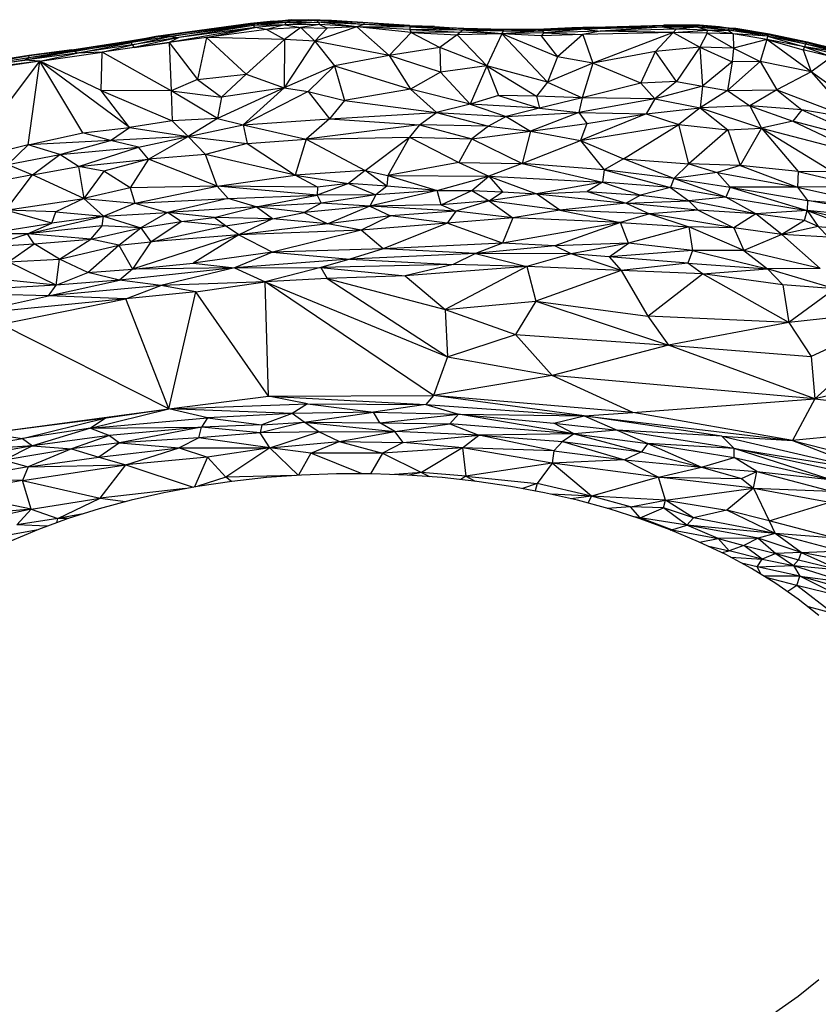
# Paper-space layout '_Isométrica' of a CAD drawing. Header units: millimetres. Extents: x -309 to 308, y -478 to -117.
# Tile 14 of 23: x -53 to 75, y -275 to -117. Entities that reach past the tile are written whole.
import ezdxf

# ---------------------------------------------------------------- set-up
doc = ezdxf.new("R2010")
doc.units = ezdxf.units.MM

psp = doc.layouts.new('_Isométrica')

# ---------------------------------------------------------------- linework, layer by layer
at = {"color": 7, "linetype": 'Continuous', "lineweight": 25}
for p, q in [((-11.9, -116.91), (-9.09, -116.69)), ((-9.09, -116.69), (-11.85, -117.03)), ((-9.09, -116.69), (-9.04, -116.82)), ((-9.09, -116.69), (-6.26, -116.69)), ((-6.26, -116.69), (-9.04, -116.82)), ((-6.26, -116.69), (-4.98, -116.83)), ((-2.59, -116.79), (-6.26, -116.69)), ((-15.61, -117.3), (-30.73, -119.39)), ((-15.61, -117.3), (-30.17, -119.4)), ((-15.39, -117.39), (-30.17, -119.4)), ((-14.84, -117.96), (-28.6, -120.32)), ((-28.49, -119.39), (-15.39, -117.39)), ((-15.13, -117.61), (-28.49, -119.39)), ((-15.13, -117.61), (-27.08, -119.56)), ((-14.84, -117.96), (-27.08, -119.56)), ((-22.64, -119.55), (-14.84, -117.96)), ((-13.04, -118.28), (-22.64, -119.55)), ((-11.9, -116.91), (-15.61, -117.3)), ((-11.85, -117.03), (-15.61, -117.3)), ((-15.61, -117.3), (-13.26, -117.05)), ((-15.39, -117.39), (-15.61, -117.3)), ((-15.39, -117.39), (-11.85, -117.03)), ((-9.9, -117.11), (-15.39, -117.39)), ((-15.13, -117.61), (-15.39, -117.39)), ((-9.9, -117.11), (-15.13, -117.61)), ((-10.1, -117.52), (-15.13, -117.61)), ((-14.84, -117.96), (-15.13, -117.61)), ((-10.1, -117.52), (-14.84, -117.96)), ((-13.04, -118.28), (-14.84, -117.96)), ((-13.26, -117.05), (-11.9, -116.91)), ((-10.1, -117.52), (-13.04, -118.28)), ((-7.52, -117.92), (-13.04, -118.28)), ((-10.14, -119.84), (-13.04, -118.28)), ((-11.85, -117.03), (-11.9, -116.91)), ((-9.04, -116.82), (-11.85, -117.03)), ((-9.9, -117.11), (-11.85, -117.03)), ((-7.52, -117.92), (-10.14, -119.84)), ((-4.72, -117.09), (-10.1, -117.52)), ((-10.1, -117.52), (-9.9, -117.11)), ((-4.53, -117.48), (-10.1, -117.52)), ((-10.1, -117.52), (-7.52, -117.92)), ((-9.04, -116.82), (-9.9, -117.11)), ((-4.98, -116.83), (-9.9, -117.11)), ((-9.9, -117.11), (-4.72, -117.09)), ((-4.98, -116.83), (-9.04, -116.82)), ((-4.53, -117.48), (-7.52, -117.92)), ((-5.26, -120.13), (-7.52, -117.92)), ((-7.52, -117.92), (-3.29, -118.03)), ((1.42, -117.83), (-5.26, -120.13)), ((-3.29, -118.03), (-5.26, -120.13)), ((-2.59, -116.79), (-4.98, -116.83)), ((-4.98, -116.83), (-4.72, -117.09)), ((2.56, -117.45), (-4.98, -116.83)), ((2.56, -117.21), (-4.98, -116.83)), ((-4.72, -117.09), (-4.53, -117.48)), ((1.42, -117.83), (-4.72, -117.09)), ((2.56, -117.45), (-4.72, -117.09)), ((1.42, -117.83), (-4.53, -117.48)), ((-4.53, -117.48), (-3.29, -118.03)), ((1.42, -117.83), (-3.29, -118.03)), ((9.9, -117.6), (-2.59, -116.79)), ((2.56, -117.21), (-2.59, -116.79)), ((2.56, -117.45), (1.42, -117.83)), ((6.65, -122.42), (1.42, -117.83)), ((10.16, -118.76), (1.42, -117.83)), ((9.96, -118.27), (1.42, -117.83)), ((9.93, -117.91), (1.42, -117.83)), ((9.9, -117.6), (2.56, -117.21)), ((9.92, -117.69), (2.56, -117.21)), ((2.56, -117.21), (2.56, -117.45)), ((9.93, -117.91), (2.56, -117.45)), ((9.92, -117.69), (2.56, -117.45)), ((9.92, -117.69), (9.9, -117.6)), ((9.9, -117.6), (13.91, -117.78)), ((9.92, -117.69), (9.93, -117.91)), ((13.88, -117.86), (9.92, -117.69)), ((13.91, -117.78), (9.92, -117.69)), ((13.88, -117.86), (9.93, -117.91)), ((9.93, -117.91), (9.96, -118.27)), ((18.36, -118.35), (9.93, -117.91)), ((9.96, -118.27), (10.16, -118.76)), ((9.96, -118.27), (18.03, -118.68)), ((18.36, -118.35), (9.96, -118.27)), ((13.91, -117.78), (13.88, -117.86)), ((13.88, -117.86), (18.36, -118.35)), ((18.53, -118.16), (13.88, -117.86)), ((18.58, -118.09), (13.88, -117.86)), ((13.91, -117.78), (18.58, -118.09)), ((18.36, -118.35), (18.03, -118.68)), ((18.53, -118.16), (18.36, -118.35)), ((24.69, -118.95), (18.36, -118.35)), ((24.94, -118.54), (18.36, -118.35)), ((18.58, -118.09), (18.53, -118.16)), ((24.94, -118.54), (18.53, -118.16)), ((18.53, -118.16), (25.01, -118.33)), ((18.58, -118.09), (25.01, -118.33)), ((25.08, -118.26), (18.58, -118.09)), ((24.94, -118.54), (31.33, -118.26)), ((24.94, -118.54), (25.01, -118.33)), ((25.01, -118.33), (31.4, -118.18)), ((25.01, -118.33), (31.33, -118.26)), ((25.01, -118.33), (25.08, -118.26)), ((31.4, -118.18), (25.08, -118.26)), ((36.81, -118.05), (31.24, -118.46)), ((37.9, -118.22), (31.24, -118.46)), ((31.24, -118.46), (31.33, -118.26)), ((31.33, -118.26), (35.91, -117.98)), ((31.33, -118.26), (36.81, -118.05)), ((31.33, -118.26), (31.4, -118.18)), ((35.91, -117.98), (31.4, -118.18)), ((37.9, -118.22), (31.43, -118.78)), ((39.42, -117.91), (35.91, -117.98)), ((36.81, -118.05), (35.91, -117.98)), ((36.81, -118.05), (50.68, -117.55)), ((50.53, -117.65), (36.81, -118.05)), ((39.42, -117.91), (36.81, -118.05)), ((37.9, -118.22), (36.81, -118.05)), ((50.53, -117.65), (37.9, -118.22)), ((50.36, -117.89), (37.9, -118.22)), ((37.9, -118.22), (40.45, -118.53)), ((39.42, -117.91), (50.68, -117.55)), ((50.36, -117.89), (40.45, -118.53)), ((52.58, -118.23), (40.45, -118.53)), ((50.53, -117.65), (50.36, -117.89)), ((52.58, -118.23), (50.36, -117.89)), ((55.89, -117.89), (50.36, -117.89)), ((50.68, -117.55), (50.53, -117.65)), ((55.89, -117.89), (50.53, -117.65)), ((56.14, -117.65), (50.53, -117.65)), ((56.14, -117.65), (50.68, -117.55)), ((56.35, -117.55), (50.68, -117.55)), ((52.58, -118.23), (52.12, -118.76)), ((55.89, -117.89), (52.58, -118.23)), ((57.61, -118.37), (52.58, -118.23)), ((55.89, -117.89), (56.14, -117.65)), ((57.61, -118.37), (55.89, -117.89)), ((60.93, -118.35), (55.89, -117.89)), ((61.08, -118.1), (55.89, -117.89)), ((56.14, -117.65), (56.35, -117.55)), ((61.08, -118.1), (56.14, -117.65)), ((59.52, -117.81), (56.14, -117.65)), ((59.52, -117.81), (56.35, -117.55)), ((57.61, -118.37), (60.93, -118.35)), ((61.08, -118.1), (59.52, -117.81)), ((59.52, -117.81), (62.17, -118.12)), ((60.93, -118.35), (61.08, -118.1)), ((60.93, -118.35), (61.71, -118.94)), ((67.21, -119.34), (60.93, -118.35)), ((67.39, -119.1), (60.93, -118.35)), ((61.08, -118.1), (67.39, -119.1)), ((67.54, -119), (61.08, -118.1)), ((62.17, -118.12), (61.08, -118.1)), ((67.54, -119), (62.17, -118.12)), ((-34.9, -120.09), (-30.73, -119.39)), ((-30.73, -119.39), (-34.77, -120.16)), ((-30.17, -119.4), (-34.77, -120.16)), ((-28.49, -119.39), (-34.64, -120.36)), ((-30.17, -119.4), (-34.64, -120.36)), ((-34.52, -120.69), (-28.49, -119.39)), ((-27.08, -119.56), (-34.52, -120.69)), ((-27.08, -119.56), (-34.2, -121.12)), ((-30.17, -119.4), (-30.73, -119.39)), ((-28.49, -119.39), (-30.17, -119.4)), ((-22.64, -119.55), (-28.6, -120.32)), ((-27.08, -119.56), (-28.6, -120.32)), ((-28.49, -119.39), (-27.08, -119.56)), ((-22.64, -119.55), (-24.08, -126.25)), ((-16.26, -125.41), (-22.64, -119.55)), ((-10.14, -119.84), (-22.64, -119.55)), ((-10.14, -119.84), (-16.26, -125.41)), ((-10.14, -119.84), (-10.18, -127.63)), ((-5.26, -120.13), (-10.14, -119.84)), ((10.16, -118.76), (6.65, -122.42)), ((18.03, -118.68), (10.16, -118.76)), ((10.16, -118.76), (14.76, -121.16)), ((10.16, -118.76), (17.51, -119.11)), ((17.51, -119.11), (14.76, -121.16)), ((18.03, -118.68), (17.51, -119.11)), ((24.69, -118.95), (17.51, -119.11)), ((17.51, -119.11), (22.29, -124.07)), ((24.69, -118.95), (18.03, -118.68)), ((24.69, -118.95), (22.29, -124.07)), ((31.24, -118.46), (24.69, -118.95)), ((24.69, -118.95), (24.94, -118.54)), ((31.43, -118.78), (24.69, -118.95)), ((24.69, -118.95), (31.99, -126.69)), ((33.58, -122.62), (24.69, -118.95)), ((30.96, -119.28), (24.69, -118.95)), ((24.94, -118.54), (31.24, -118.46)), ((31.43, -118.78), (30.96, -119.28)), ((37.66, -119.07), (30.96, -119.28)), ((30.96, -119.28), (33.58, -122.62)), ((31.43, -118.78), (31.24, -118.46)), ((40.45, -118.53), (31.43, -118.78)), ((31.43, -118.78), (37.66, -119.07)), ((37.66, -119.07), (33.58, -122.62)), ((40.45, -118.53), (37.66, -119.07)), ((52.12, -118.76), (37.66, -119.07)), ((37.66, -119.07), (39.26, -123.66)), ((52.12, -118.76), (39.26, -123.66)), ((52.12, -118.76), (40.45, -118.53)), ((49.27, -121.8), (52.12, -118.76)), ((52.12, -118.76), (57.61, -118.37)), ((52.12, -118.76), (56.37, -121.1)), ((57.59, -118.86), (52.12, -118.76)), ((57.59, -118.86), (56.37, -121.1)), ((57.59, -118.86), (57.61, -118.37)), ((57.59, -118.86), (61.77, -121.23)), ((61.71, -118.94), (57.59, -118.86)), ((61.71, -118.94), (57.61, -118.37)), ((67.13, -119.86), (61.71, -118.94)), ((61.71, -118.94), (61.77, -121.23)), ((67.21, -119.34), (61.71, -118.94)), ((67.13, -119.86), (61.77, -121.23)), ((67.13, -119.86), (66.07, -123.41)), ((67.21, -119.34), (67.13, -119.86)), ((74.24, -125.03), (67.13, -119.86)), ((67.13, -119.86), (72.93, -121.51)), ((73.18, -121.01), (67.13, -119.86)), ((67.21, -119.34), (67.39, -119.1)), ((67.21, -119.34), (73.18, -121.01)), ((73.31, -120.63), (67.21, -119.34)), ((67.54, -119), (67.39, -119.1)), ((73.31, -120.63), (67.39, -119.1)), ((73.49, -120.4), (67.39, -119.1)), ((73.49, -120.4), (67.54, -119)), ((73.66, -120.3), (67.54, -119)), ((-44.2, -121.52), (-51.1, -122.43)), ((-44.2, -121.52), (-51.04, -122.5)), ((-44.2, -121.52), (-34.9, -120.09)), ((-43.94, -121.55), (-44.2, -121.52)), ((-43.94, -121.55), (-34.9, -120.09)), ((-34.77, -120.16), (-43.94, -121.55)), ((-43.67, -121.73), (-34.77, -120.16)), ((-34.64, -120.36), (-43.67, -121.73)), ((-43.4, -122.04), (-34.64, -120.36)), ((-34.52, -120.69), (-43.4, -122.04)), ((-28.6, -120.32), (-39.36, -121.88)), ((-39.36, -121.88), (-34.52, -120.69)), ((-34.2, -121.12), (-39.36, -121.88)), ((-34.9, -120.09), (-34.77, -120.16)), ((-34.64, -120.36), (-34.77, -120.16)), ((-34.52, -120.69), (-34.64, -120.36)), ((-34.52, -120.69), (-34.2, -121.12)), ((-34.2, -121.12), (-28.6, -120.32)), ((-28.6, -120.32), (-28.29, -128.11)), ((-28.6, -120.32), (-24.08, -126.25)), ((-5.26, -120.13), (-10.18, -127.63)), ((-5.26, -120.13), (-2.15, -124.07)), ((6.65, -122.42), (-5.26, -120.13)), ((14.76, -121.16), (6.65, -122.42)), ((14.76, -121.16), (14.85, -125.12)), ((22.29, -124.07), (14.76, -121.16)), ((56.37, -121.1), (49.27, -121.8)), ((56.37, -121.1), (52.66, -126.61)), ((56.37, -121.1), (56.82, -127.35)), ((56.37, -121.1), (61.58, -123.43)), ((61.77, -121.23), (56.37, -121.1)), ((61.77, -121.23), (61.58, -123.43)), ((61.77, -121.23), (66.07, -123.41)), ((73.18, -121.01), (72.93, -121.51)), ((72.93, -121.51), (74.24, -125.03)), ((77.56, -122.66), (72.93, -121.51)), ((73.31, -120.63), (73.18, -121.01)), ((73.18, -121.01), (77.56, -122.66)), ((78.15, -122.22), (73.18, -121.01)), ((78.28, -121.85), (73.18, -121.01)), ((73.31, -120.63), (73.49, -120.4)), ((78.28, -121.85), (73.31, -120.63)), ((78.46, -121.63), (73.31, -120.63)), ((73.49, -120.4), (73.66, -120.3)), ((78.46, -121.63), (73.49, -120.4)), ((78.63, -121.54), (73.49, -120.4)), ((78.63, -121.54), (73.66, -120.3)), ((-51.1, -122.43), (-64.29, -124.55)), ((-51.1, -122.43), (-64.04, -124.59)), ((-51.04, -122.5), (-64.04, -124.59)), ((-51.04, -122.5), (-63.62, -124.73)), ((-63.62, -124.73), (-51.1, -122.72)), ((-43.67, -121.73), (-51.81, -123.19)), ((-43.4, -122.04), (-51.81, -123.19)), ((-51.81, -123.19), (-51.1, -122.72)), ((-51.1, -122.72), (-43.94, -121.55)), ((-51.1, -122.72), (-43.67, -121.73)), ((-51.04, -122.5), (-51.1, -122.43)), ((-51.1, -122.72), (-51.04, -122.5)), ((-43.94, -121.55), (-51.04, -122.5)), ((-49.34, -123.32), (-39.36, -121.88)), ((-49.34, -123.32), (-43.4, -122.04)), ((-43.67, -121.73), (-43.94, -121.55)), ((-43.4, -122.04), (-43.67, -121.73)), ((-39.36, -121.88), (-43.4, -122.04)), ((-39.49, -128.01), (-39.36, -121.88)), ((-28.29, -128.11), (-39.36, -121.88)), ((6.65, -122.42), (-2.15, -124.07)), ((6.65, -122.42), (10.03, -127.8)), ((14.85, -125.12), (6.65, -122.42)), ((33.58, -122.62), (31.99, -126.69)), ((39.26, -123.66), (33.58, -122.62)), ((49.27, -121.8), (39.26, -123.66)), ((46.96, -126.85), (49.27, -121.8)), ((52.66, -126.61), (49.27, -121.8)), ((77.56, -122.66), (74.24, -125.03)), ((-51.81, -123.19), (-70.99, -126.16)), ((-49.34, -123.32), (-70.99, -126.16)), ((-49.34, -123.32), (-69.23, -126.35)), ((-63.62, -124.73), (-51.81, -123.19)), ((-61.31, -139.2), (-49.34, -123.32)), ((-49.34, -123.32), (-51.81, -123.19)), ((-51.18, -136.76), (-49.34, -123.32)), ((-42.45, -134.82), (-49.34, -123.32)), ((-34.95, -133.96), (-49.34, -123.32)), ((-39.49, -128.01), (-49.34, -123.32)), ((-2.15, -124.07), (-10.18, -127.63)), ((-2.15, -124.07), (-6.36, -128.18)), ((-2.15, -124.07), (-0.52, -129.63)), ((-2.15, -124.07), (10.03, -127.8)), ((22.29, -124.07), (14.85, -125.12)), ((22.29, -124.07), (19.59, -130.24)), ((22.29, -124.07), (24.13, -128.81)), ((22.29, -124.07), (30.21, -128.95)), ((31.99, -126.69), (22.29, -124.07)), ((39.26, -123.66), (31.99, -126.69)), ((39.26, -123.66), (37.55, -129.23)), ((46.96, -126.85), (39.26, -123.66)), ((61.58, -123.43), (56.82, -127.35)), ((66.07, -123.41), (60.8, -128.02)), ((61.58, -123.43), (60.8, -128.02)), ((66.07, -123.41), (61.58, -123.43)), ((66.07, -123.41), (68.71, -127.93)), ((74.24, -125.03), (66.07, -123.41)), ((-24.08, -126.25), (-28.29, -128.11)), ((-24.08, -126.25), (-16.26, -125.41)), ((-24.08, -126.25), (-20.26, -129.1)), ((-16.26, -125.41), (-20.26, -129.1)), ((-16.26, -125.41), (-10.18, -127.63)), ((14.85, -125.12), (10.03, -127.8)), ((19.59, -130.24), (14.85, -125.12)), ((74.24, -125.03), (68.71, -127.93)), ((74.24, -125.03), (80.74, -132.48)), ((83.54, -131.83), (74.24, -125.03)), ((-10.18, -127.63), (-20.86, -132.5)), ((-10.18, -127.63), (-20.26, -129.1)), ((-10.18, -127.63), (-16.77, -133.55)), ((-10.18, -127.63), (-6.36, -128.18)), ((10.03, -127.8), (-0.52, -129.63)), ((10.03, -127.8), (14.23, -131.54)), ((19.59, -130.24), (10.03, -127.8)), ((31.99, -126.69), (30.21, -128.95)), ((31.99, -126.69), (37.55, -129.23)), ((46.96, -126.85), (37.55, -129.23)), ((52.66, -126.61), (46.96, -126.85)), ((49.18, -129.35), (46.96, -126.85)), ((52.66, -126.61), (49.18, -129.35)), ((56.82, -127.35), (49.18, -129.35)), ((52.66, -126.61), (56.82, -127.35)), ((56.82, -127.35), (56.42, -130.83)), ((56.82, -127.35), (60.8, -128.02)), ((-39.49, -128.01), (-28.12, -132.92)), ((-34.95, -133.96), (-39.49, -128.01)), ((-28.29, -128.11), (-39.49, -128.01)), ((-28.29, -128.11), (-28.12, -132.92)), ((-20.86, -132.5), (-28.29, -128.11)), ((-28.29, -128.11), (-20.26, -129.1)), ((-20.26, -129.1), (-20.86, -132.5)), ((-6.36, -128.18), (-16.77, -133.55)), ((-6.36, -128.18), (-2.96, -132.58)), ((-6.36, -128.18), (-0.52, -129.63)), ((24.13, -128.81), (19.59, -130.24)), ((24.13, -128.81), (30.71, -130.85)), ((30.21, -128.95), (24.13, -128.81)), ((30.21, -128.95), (30.71, -130.85)), ((37.55, -129.23), (30.21, -128.95)), ((37.55, -129.23), (30.71, -130.85)), ((37.55, -129.23), (36.99, -131.54)), ((49.18, -129.35), (36.99, -131.54)), ((49.18, -129.35), (37.55, -129.23)), ((49.18, -129.35), (47.82, -131.75)), ((49.18, -129.35), (56.42, -130.83)), ((60.8, -128.02), (56.42, -130.83)), ((60.8, -128.02), (68.71, -127.93)), ((60.8, -128.02), (64.4, -130.48)), ((68.71, -127.93), (64.4, -130.48)), ((68.71, -127.93), (72.74, -131.16)), ((68.71, -127.93), (80.74, -132.48)), ((-0.52, -129.63), (-2.96, -132.58)), ((-0.52, -129.63), (14.23, -131.54)), ((19.59, -130.24), (14.23, -131.54)), ((19.59, -130.24), (25.35, -132.19)), ((30.71, -130.85), (19.59, -130.24)), ((30.71, -130.85), (25.35, -132.19)), ((30.71, -130.85), (36.99, -131.54)), ((47.82, -131.75), (56.42, -130.83)), ((56.42, -130.83), (53.03, -133.46)), ((64.4, -130.48), (56.42, -130.83)), ((56.42, -130.83), (60.85, -134.36)), ((56.42, -130.83), (66.28, -134.06)), ((64.4, -130.48), (66.28, -134.06)), ((64.4, -130.48), (71.29, -132.96)), ((72.74, -131.16), (64.4, -130.48)), ((-20.86, -132.5), (-28.12, -132.92)), ((-20.86, -132.5), (-25.57, -135.4)), ((-20.86, -132.5), (-16.77, -133.55)), ((-2.96, -132.58), (14.23, -131.54)), ((11.49, -133.54), (14.23, -131.54)), ((14.23, -131.54), (22.55, -133.76)), ((14.23, -131.54), (25.35, -132.19)), ((25.35, -132.19), (22.55, -133.76)), ((25.35, -132.19), (36.99, -131.54)), ((25.35, -132.19), (29.27, -134.53)), ((36.99, -131.54), (29.27, -134.53)), ((36.99, -131.54), (38.31, -133.31)), ((36.99, -131.54), (47.82, -131.75)), ((47.82, -131.75), (37.28, -136.06)), ((38.31, -133.31), (47.82, -131.75)), ((47.82, -131.75), (53.03, -133.46)), ((72.74, -131.16), (71.29, -132.96)), ((72.74, -131.16), (85.05, -136.58)), ((80.74, -132.48), (72.74, -131.16)), ((-42.45, -134.82), (-34.95, -133.96)), ((-38.04, -136.07), (-34.95, -133.96)), ((-28.12, -132.92), (-34.95, -133.96)), ((-34.95, -133.96), (-25.57, -135.4)), ((-28.12, -132.92), (-25.57, -135.4)), ((-25.57, -135.4), (-16.77, -133.55)), ((-16.77, -133.55), (-2.96, -132.58)), ((-16.77, -133.55), (-16.13, -136.53)), ((-16.77, -133.55), (-6.66, -135.86)), ((-2.96, -132.58), (-6.66, -135.86)), ((11.49, -133.54), (-6.66, -135.86)), ((-2.96, -132.58), (11.49, -133.54)), ((11.49, -133.54), (9.87, -135.49)), ((11.49, -133.54), (19.89, -135.77)), ((22.55, -133.76), (11.49, -133.54)), ((22.55, -133.76), (19.89, -135.77)), ((22.55, -133.76), (29.27, -134.53)), ((29.27, -134.53), (38.31, -133.31)), ((38.31, -133.31), (37.28, -136.06)), ((37.28, -136.06), (53.03, -133.46)), ((44.15, -139), (53.03, -133.46)), ((54.65, -139.81), (53.03, -133.46)), ((53.03, -133.46), (60.85, -134.36)), ((60.85, -134.36), (66.28, -134.06)), ((66.28, -134.06), (62.87, -140.03)), ((71.29, -132.96), (66.28, -134.06)), ((66.28, -134.06), (72.15, -141.03)), ((66.28, -134.06), (77.71, -141.07)), ((66.28, -134.06), (83, -138.48)), ((71.29, -132.96), (83, -138.48)), ((85.05, -136.58), (71.29, -132.96)), ((-51.18, -136.76), (-42.45, -134.82)), ((-38.04, -136.07), (-42.45, -134.82)), ((-25.57, -135.4), (-38.04, -136.07)), ((-33.51, -137.11), (-25.57, -135.4)), ((-31.93, -139.05), (-25.57, -135.4)), ((-25.57, -135.4), (-22.8, -138.3)), ((-25.57, -135.4), (-16.13, -136.53)), ((-6.66, -135.86), (9.87, -135.49)), ((2.77, -140.88), (9.87, -135.49)), ((9.87, -135.49), (6.42, -141.66)), ((9.87, -135.49), (17.78, -139.56)), ((9.87, -135.49), (19.89, -135.77)), ((19.89, -135.77), (29.27, -134.53)), ((29.27, -134.53), (27.94, -139.76)), ((29.27, -134.53), (37.28, -136.06)), ((60.85, -134.36), (54.65, -139.81)), ((60.85, -134.36), (62.87, -140.03)), ((-51.18, -136.76), (-61.31, -139.2)), ((-54.46, -139.92), (-51.18, -136.76)), ((-38.04, -136.07), (-51.18, -136.76)), ((-46.12, -138.27), (-51.18, -136.76)), ((-46.12, -138.27), (-38.04, -136.07)), ((-46.12, -138.27), (-33.51, -137.11)), ((-43.13, -140.21), (-33.51, -137.11)), ((-33.51, -137.11), (-38.04, -136.07)), ((-31.93, -139.05), (-33.51, -137.11)), ((-16.13, -136.53), (-22.8, -138.3)), ((-16.13, -136.53), (-6.66, -135.86)), ((-16.13, -136.53), (-8.42, -141.61)), ((-6.66, -135.86), (-8.42, -141.61)), ((-6.66, -135.86), (2.77, -140.88)), ((19.89, -135.77), (17.78, -139.56)), ((19.89, -135.77), (27.94, -139.76)), ((27.94, -139.76), (37.28, -136.06)), ((37.28, -136.06), (41.08, -140.73)), ((37.28, -136.06), (44.15, -139)), ((-54.46, -139.92), (-46.12, -138.27)), ((-50.49, -141.56), (-46.12, -138.27)), ((-43.13, -140.21), (-46.12, -138.27)), ((-22.8, -138.3), (-31.93, -139.05)), ((-20.91, -143.38), (-22.8, -138.3)), ((-8.42, -141.61), (-22.8, -138.3)), ((-54.46, -139.92), (-50.49, -141.56)), ((-50.49, -141.56), (-43.13, -140.21)), ((-43.13, -140.21), (-31.93, -139.05)), ((-43.13, -140.21), (-42.27, -145.32)), ((-39.07, -140.95), (-43.13, -140.21)), ((-31.93, -139.05), (-39.07, -140.95)), ((-31.93, -139.05), (-34.88, -143.63)), ((-20.91, -143.38), (-31.93, -139.05)), ((17.78, -139.56), (6.42, -141.66)), ((17.78, -139.56), (22.58, -141.77)), ((17.78, -139.56), (27.94, -139.76)), ((27.94, -139.76), (22.58, -141.77)), ((27.94, -139.76), (40.79, -142.75)), ((41.08, -140.73), (27.94, -139.76)), ((44.15, -139), (41.08, -140.73)), ((52.23, -142.14), (44.15, -139)), ((44.15, -139), (54.65, -139.81)), ((54.65, -139.81), (52.23, -142.14)), ((54.65, -139.81), (59.16, -141.17)), ((62.87, -140.03), (54.65, -139.81)), ((62.87, -140.03), (59.16, -141.17)), ((62.87, -140.03), (72.06, -143.51)), ((72.15, -141.03), (62.87, -140.03)), ((-50.49, -141.56), (-58.58, -143.08)), ((-54.79, -147.21), (-50.49, -141.56)), ((-42.27, -145.32), (-50.49, -141.56)), ((-39.07, -140.95), (-42.27, -145.32)), ((-34.88, -143.63), (-39.07, -140.95)), ((-20.91, -143.38), (-8.42, -141.61)), ((2.77, -140.88), (-8.42, -141.61)), ((-4.85, -143.51), (-8.42, -141.61)), ((-8.42, -141.61), (0.11, -142.92)), ((2.77, -140.88), (0.11, -142.92)), ((6.24, -143.35), (2.77, -140.88)), ((2.77, -140.88), (6.42, -141.66)), ((6.42, -141.66), (6.24, -143.35)), ((6.42, -141.66), (22.58, -141.77)), ((6.42, -141.66), (14.33, -144.04)), ((14.33, -144.04), (22.58, -141.77)), ((19.86, -144.05), (22.58, -141.77)), ((22.58, -141.77), (40.79, -142.75)), ((22.58, -141.77), (30.2, -144.58)), ((22.58, -141.77), (24.79, -144.29)), ((41.08, -140.73), (40.79, -142.75)), ((41.08, -140.73), (51.67, -143.57)), ((52.23, -142.14), (41.08, -140.73)), ((59.16, -141.17), (52.23, -142.14)), ((59.16, -141.17), (72.06, -143.51)), ((59.16, -141.17), (61.26, -143.53)), ((72.15, -141.03), (72.06, -143.51)), ((72.15, -141.03), (82.35, -143.45)), ((77.71, -141.07), (72.15, -141.03)), ((-20.91, -143.38), (-34.88, -143.63)), ((-34.11, -146.07), (-20.91, -143.38)), ((-19.15, -145.33), (-20.91, -143.38)), ((-4.89, -144.8), (-20.91, -143.38)), ((-4.85, -143.51), (-20.91, -143.38)), ((0.11, -142.92), (-4.89, -144.8)), ((-4.85, -143.51), (-4.89, -144.8)), ((0.11, -142.92), (-4.85, -143.51)), ((0.11, -142.92), (4.49, -144.75)), ((6.24, -143.35), (0.11, -142.92)), ((6.24, -143.35), (4.49, -144.75)), ((14.33, -144.04), (6.24, -143.35)), ((40.79, -142.75), (30.2, -144.58)), ((40.79, -142.75), (38.36, -144.22)), ((40.79, -142.75), (46.87, -144.82)), ((51.67, -143.57), (40.79, -142.75)), ((51.67, -143.57), (46.87, -144.82)), ((52.23, -142.14), (51.67, -143.57)), ((51.67, -143.57), (54.63, -145.71)), ((60.57, -145.11), (51.67, -143.57)), ((60.57, -145.11), (52.23, -142.14)), ((52.23, -142.14), (61.26, -143.53)), ((61.26, -143.53), (60.57, -145.11)), ((72.06, -143.51), (61.26, -143.53)), ((61.26, -143.53), (73.61, -147.29)), ((61.26, -143.53), (73.64, -145.66)), ((82.35, -143.45), (72.06, -143.51)), ((72.06, -143.51), (86.22, -146.7)), ((72.06, -143.51), (73.64, -145.66)), ((-34.88, -143.63), (-42.27, -145.32)), ((-34.88, -143.63), (-34.11, -146.07)), ((-19.15, -145.33), (-4.89, -144.8)), ((-14.69, -146.67), (-4.89, -144.8)), ((4.49, -144.75), (-4.89, -144.8)), ((-4.89, -144.8), (-4.27, -146.07)), ((4.49, -144.75), (-4.27, -146.07)), ((14.33, -144.04), (3.54, -146.58)), ((4.49, -144.75), (3.54, -146.58)), ((14.33, -144.04), (4.49, -144.75)), ((14.96, -146.35), (14.33, -144.04)), ((14.33, -144.04), (19.86, -144.05)), ((14.96, -146.35), (19.86, -144.05)), ((19.86, -144.05), (22.64, -145.74)), ((19.86, -144.05), (24.79, -144.29)), ((22.64, -145.74), (24.79, -144.29)), ((30.2, -144.58), (22.64, -145.74)), ((24.79, -144.29), (30.2, -144.58)), ((30.2, -144.58), (38.36, -144.22)), ((30.2, -144.58), (44.6, -146.1)), ((33.99, -147.19), (30.2, -144.58)), ((38.36, -144.22), (44.6, -146.1)), ((38.36, -144.22), (46.87, -144.82)), ((46.87, -144.82), (44.6, -146.1)), ((46.87, -144.82), (54.63, -145.71)), ((60.57, -145.11), (54.63, -145.71)), ((60.57, -145.11), (73.61, -147.29)), ((65.36, -147.8), (60.57, -145.11)), ((-54.79, -147.21), (-42.27, -145.32)), ((-42.27, -145.32), (-46.76, -147.46)), ((-42.27, -145.32), (-39.15, -148.18)), ((-42.27, -145.32), (-34.11, -146.07)), ((-39.15, -148.18), (-34.11, -146.07)), ((-34.11, -146.07), (-19.15, -145.33)), ((-34.11, -146.07), (-28.91, -147.58)), ((-19.15, -145.33), (-28.91, -147.58)), ((-14.69, -146.67), (-28.91, -147.58)), ((-21.39, -148.4), (-14.69, -146.67)), ((-14.69, -146.67), (-19.15, -145.33)), ((-4.27, -146.07), (-14.69, -146.67)), ((-12.08, -148.6), (-14.69, -146.67)), ((-6.99, -147.57), (-14.69, -146.67)), ((-4.27, -146.07), (-6.99, -147.57)), ((3.54, -146.58), (-6.99, -147.57)), ((3.54, -146.58), (-4.27, -146.07)), ((3.54, -146.58), (-3.18, -149.4)), ((14.96, -146.35), (3.54, -146.58)), ((3.54, -146.58), (6.85, -148.11)), ((17.29, -147.36), (3.54, -146.58)), ((22.64, -145.74), (14.96, -146.35)), ((14.96, -146.35), (17.29, -147.36)), ((22.64, -145.74), (17.29, -147.36)), ((22.64, -145.74), (26.43, -148.42)), ((33.99, -147.19), (22.64, -145.74)), ((44.6, -146.1), (33.99, -147.19)), ((44.6, -146.1), (54.63, -145.71)), ((44.6, -146.1), (48.33, -147.8)), ((56.14, -147.22), (44.6, -146.1)), ((54.63, -145.71), (56.14, -147.22)), ((65.36, -147.8), (54.63, -145.71)), ((73.64, -145.66), (73.61, -147.29)), ((93.52, -149.24), (73.64, -145.66)), ((73.64, -145.66), (86.22, -146.7)), ((-47.44, -149.31), (-54.79, -147.21)), ((-46.76, -147.46), (-54.79, -147.21)), ((-51.33, -151.01), (-39.15, -148.18)), ((-47.44, -149.31), (-46.76, -147.46)), ((-39.15, -148.18), (-47.44, -149.31)), ((-46.76, -147.46), (-39.15, -148.18)), ((-39.36, -149.71), (-39.15, -148.18)), ((-39.15, -148.18), (-28.91, -147.58)), ((-39.15, -148.18), (-33.15, -150.07)), ((-28.91, -147.58), (-33.15, -150.07)), ((-26.71, -149.03), (-28.91, -147.58)), ((-21.39, -148.4), (-28.91, -147.58)), ((-12.08, -148.6), (-6.99, -147.57)), ((-6.99, -147.57), (-3.18, -149.4)), ((6.85, -148.11), (-3.18, -149.4)), ((6.85, -148.11), (2.14, -150.4)), ((17.29, -147.36), (6.85, -148.11)), ((15.9, -149.29), (6.85, -148.11)), ((17.29, -147.36), (15.9, -149.29)), ((26.43, -148.42), (17.29, -147.36)), ((33.99, -147.19), (26.43, -148.42)), ((33.99, -147.19), (43.69, -149.19)), ((48.33, -147.8), (33.99, -147.19)), ((48.33, -147.8), (43.69, -149.19)), ((56.14, -147.22), (48.33, -147.8)), ((61.85, -150.06), (48.33, -147.8)), ((48.33, -147.8), (54.64, -149.87)), ((56.14, -147.22), (61.85, -150.06)), ((65.36, -147.8), (56.14, -147.22)), ((65.36, -147.8), (61.85, -150.06)), ((73.61, -147.29), (65.36, -147.8)), ((69.51, -151.11), (65.36, -147.8)), ((73.16, -148.89), (65.36, -147.8)), ((73.16, -148.89), (73.61, -147.29)), ((73.61, -147.29), (82.13, -150.47)), ((93.39, -151.88), (73.61, -147.29)), ((93.52, -149.24), (73.61, -147.29)), ((73.61, -147.29), (75.35, -149.83)), ((-58.1, -151), (-47.44, -149.31)), ((-51.33, -151.01), (-47.44, -149.31)), ((-39.36, -149.71), (-51.33, -151.01)), ((-41.17, -151.87), (-39.36, -149.71)), ((-33.15, -150.07), (-39.36, -149.71)), ((-33.15, -150.07), (-26.71, -149.03)), ((-31.57, -152.29), (-26.71, -149.03)), ((-31.57, -152.29), (-19.6, -149.71)), ((-26.71, -149.03), (-21.39, -148.4)), ((-19.6, -149.71), (-26.71, -149.03)), ((-19.6, -149.71), (-21.39, -148.4)), ((-12.08, -148.6), (-21.39, -148.4)), ((-19.6, -149.71), (-12.08, -148.6)), ((-17.48, -151.15), (-19.6, -149.71)), ((-12.08, -148.6), (-17.48, -151.15)), ((-3.18, -149.4), (-17.48, -151.15)), ((-3.18, -149.4), (-12.08, -148.6)), ((2.14, -150.4), (-3.18, -149.4)), ((15.9, -149.29), (2.14, -150.4)), ((15.9, -149.29), (5.65, -153.42)), ((26.43, -148.42), (15.9, -149.29)), ((24.77, -152.53), (15.9, -149.29)), ((26.43, -148.42), (24.77, -152.53)), ((43.69, -149.19), (24.77, -152.53)), ((43.69, -149.19), (26.43, -148.42)), ((43.69, -149.19), (33.17, -152.93)), ((44.96, -152.51), (43.69, -149.19)), ((43.69, -149.19), (54.64, -149.87)), ((54.64, -149.87), (44.96, -152.51)), ((54.64, -149.87), (55.24, -153.7)), ((63.42, -153.69), (54.64, -149.87)), ((61.85, -150.06), (54.64, -149.87)), ((73.16, -148.89), (69.51, -151.11)), ((75.35, -149.83), (69.51, -151.11)), ((75.35, -149.83), (73.16, -148.89)), ((76.98, -151.55), (75.35, -149.83)), ((75.35, -149.83), (82.13, -150.47)), ((-51.33, -151.01), (-58.1, -151)), ((-57.98, -153.13), (-51.33, -151.01)), ((-50.25, -152.61), (-51.33, -151.01)), ((-41.17, -151.87), (-51.33, -151.01)), ((-41.17, -151.87), (-33.15, -150.07)), ((-36.69, -152.83), (-33.15, -150.07)), ((-17.48, -151.15), (-34.5, -156.67)), ((-33.15, -150.07), (-31.57, -152.29)), ((-17.48, -151.15), (-31.57, -152.29)), ((-17.48, -151.15), (-24.79, -155.7)), ((2.14, -150.4), (-17.48, -151.15)), ((-17.48, -151.15), (-12.08, -153.97)), ((2.14, -150.4), (-12.08, -153.97)), ((5.65, -153.42), (2.14, -150.4)), ((61.85, -150.06), (63.42, -153.69)), ((69.51, -151.11), (61.85, -150.06)), ((69.51, -151.11), (63.42, -153.69)), ((75.68, -156.55), (69.51, -151.11)), ((76.98, -151.55), (69.51, -151.11)), ((-57.98, -153.13), (-50.25, -152.61)), ((-54.36, -155.5), (-50.25, -152.61)), ((-50.25, -152.61), (-41.17, -151.87)), ((-46.17, -155.08), (-50.25, -152.61)), ((-46.17, -155.08), (-41.17, -151.87)), ((-46.17, -155.08), (-36.69, -152.83)), ((-41.67, -157.19), (-36.69, -152.83)), ((-36.69, -152.83), (-41.17, -151.87)), ((-36.69, -152.83), (-31.57, -152.29)), ((-36.69, -152.83), (-34.5, -156.67)), ((-31.57, -152.29), (-34.5, -156.67)), ((24.77, -152.53), (5.65, -153.42)), ((24.77, -152.53), (20.43, -154.16)), ((33.17, -152.93), (20.43, -154.16)), ((33.17, -152.93), (24.77, -152.53)), ((44.96, -152.51), (33.17, -152.93)), ((35.77, -154.2), (33.17, -152.93)), ((44.96, -152.51), (35.77, -154.2)), ((41.85, -154.7), (44.96, -152.51)), ((55.24, -153.7), (44.96, -152.51)), ((-12.08, -153.97), (-24.79, -155.7)), ((-12.08, -153.97), (-18.13, -156.47)), ((5.65, -153.42), (-12.08, -153.97)), ((-12.08, -153.97), (0.33, -155.08)), ((5.65, -153.42), (0.33, -155.08)), ((20.43, -154.16), (0.33, -155.08)), ((20.43, -154.16), (5.65, -153.42)), ((20.43, -154.16), (16.89, -155.95)), ((20.43, -154.16), (28.69, -156.24)), ((35.77, -154.2), (20.43, -154.16)), ((35.77, -154.2), (28.69, -156.24)), ((43.79, -156.87), (35.77, -154.2)), ((41.85, -154.7), (35.77, -154.2)), ((55.24, -153.7), (41.85, -154.7)), ((55.24, -153.7), (54.46, -155.69)), ((63.42, -153.69), (55.24, -153.7)), ((55.24, -153.7), (67.25, -156.62)), ((75.68, -156.55), (63.42, -153.69)), ((63.42, -153.69), (67.25, -156.62)), ((-54.36, -155.5), (-46.17, -155.08)), ((-46.73, -159.23), (-54.36, -155.5)), ((-46.73, -159.23), (-46.17, -155.08)), ((-41.67, -157.19), (-46.17, -155.08)), ((-34.5, -156.67), (-24.79, -155.7)), ((-24.79, -155.7), (-18.13, -156.47)), ((0.33, -155.08), (-18.13, -156.47)), ((0.33, -155.08), (-4.31, -156.42)), ((16.89, -155.95), (-4.31, -156.42)), ((0.33, -155.08), (16.89, -155.95)), ((16.89, -155.95), (9.18, -157.76)), ((28.69, -156.24), (16.89, -155.95)), ((54.46, -155.69), (41.85, -154.7)), ((41.85, -154.7), (43.79, -156.87)), ((54.46, -155.69), (43.79, -156.87)), ((56.84, -157.42), (54.46, -155.69)), ((54.46, -155.69), (67.25, -156.62)), ((-46.73, -159.23), (-41.67, -157.19)), ((-41.67, -157.19), (-34.5, -156.67)), ((-36.55, -158.46), (-41.67, -157.19)), ((-18.13, -156.47), (-36.55, -158.46)), ((-34.5, -156.67), (-36.55, -158.46)), ((-18.13, -156.47), (-34.5, -156.67)), ((-18.13, -156.47), (-29.96, -159.27)), ((-18.13, -156.47), (-4.31, -156.42)), ((-18.13, -156.47), (-13.26, -158.72)), ((-4.31, -156.42), (-13.26, -158.72)), ((-4.31, -156.42), (9.18, -157.76)), ((-4.31, -156.42), (-3.31, -158.17)), ((9.18, -157.76), (-3.31, -158.17)), ((28.69, -156.24), (9.18, -157.76)), ((9.18, -157.76), (15.6, -163.12)), ((28.69, -156.24), (15.6, -163.12)), ((28.69, -156.24), (30.11, -161.81)), ((43.79, -156.87), (28.69, -156.24)), ((43.79, -156.87), (30.11, -161.81)), ((43.79, -156.87), (48.05, -164.21)), ((56.84, -157.42), (43.79, -156.87)), ((48.05, -164.21), (56.84, -157.42)), ((56.84, -157.42), (67.25, -156.62)), ((70.64, -165.21), (56.84, -157.42)), ((69.71, -159.21), (56.84, -157.42)), ((75.68, -156.55), (67.25, -156.62)), ((67.25, -156.62), (69.71, -159.21)), ((78.03, -159.82), (67.25, -156.62)), ((-46.73, -159.23), (-67.79, -160.4)), ((-46.73, -159.23), (-60.31, -157.88)), ((-47.97, -160.97), (-36.55, -158.46)), ((-47.97, -160.97), (-46.73, -159.23)), ((-29.96, -159.27), (-47.97, -160.97)), ((-36.55, -158.46), (-46.73, -159.23)), ((-29.96, -159.27), (-36.55, -158.46)), ((-35.57, -161.42), (-29.96, -159.27)), ((-13.26, -158.72), (-29.96, -159.27)), ((-24.37, -160.3), (-29.96, -159.27)), ((-24.37, -160.3), (-13.26, -158.72)), ((-3.31, -158.17), (-13.26, -158.72)), ((13.73, -176.92), (-13.26, -158.72)), ((-12.71, -177.04), (-13.26, -158.72)), ((-13.26, -158.72), (15.96, -170.7)), ((-3.31, -158.17), (15.96, -170.7)), ((-3.31, -158.17), (15.6, -163.12)), ((69.71, -159.21), (70.64, -165.21)), ((78.03, -159.82), (69.71, -159.21)), ((-47.97, -160.97), (-67.79, -160.4)), ((-61.95, -164.02), (-47.97, -160.97)), ((-35.57, -161.42), (-47.97, -160.97)), ((-24.37, -160.3), (-35.57, -161.42)), ((-28.66, -179.07), (-24.37, -160.3)), ((-12.71, -177.04), (-24.37, -160.3)), ((78.03, -159.82), (70.64, -165.21)), ((-35.57, -161.42), (-61.95, -164.02)), ((-55.55, -165.48), (-35.57, -161.42)), ((-28.66, -179.07), (-35.57, -161.42)), ((15.6, -163.12), (30.11, -161.81)), ((30.11, -161.81), (26.87, -167.16)), ((30.11, -161.81), (51.36, -168.86)), ((30.11, -161.81), (48.05, -164.21)), ((15.6, -163.12), (15.96, -170.7)), ((15.6, -163.12), (26.87, -167.16)), ((90.85, -163.02), (70.64, -165.21)), ((90.85, -163.02), (74.21, -170.66)), ((90.85, -163.02), (74.79, -177.43)), ((-28.66, -179.07), (-55.55, -165.48)), ((70.64, -165.21), (48.05, -164.21)), ((48.05, -164.21), (51.36, -168.86)), ((70.64, -165.21), (51.36, -168.86)), ((70.64, -165.21), (74.21, -170.66)), ((15.96, -170.7), (26.87, -167.16)), ((26.87, -167.16), (32.71, -173.73)), ((26.87, -167.16), (51.36, -168.86)), ((51.36, -168.86), (32.71, -173.73)), ((74.79, -177.43), (51.36, -168.86)), ((51.36, -168.86), (74.21, -170.66)), ((110.65, -169.53), (74.79, -177.43)), ((15.96, -170.7), (13.73, -176.92)), ((15.96, -170.7), (32.71, -173.73)), ((74.21, -170.66), (74.79, -177.43)), ((32.71, -173.73), (13.73, -176.92)), ((74.79, -177.43), (32.71, -173.73)), ((45.67, -179.66), (32.71, -173.73)), ((-28.66, -179.07), (-12.71, -177.04)), ((-28.66, -179.07), (-6.46, -178.25)), ((-12.71, -177.04), (13.73, -176.92)), ((-6.46, -178.25), (-12.71, -177.04)), ((-12.71, -177.04), (12.51, -178.36)), ((-6.46, -178.25), (-8.92, -179.83)), ((-6.46, -178.25), (12.51, -178.36)), ((-6.46, -178.25), (4.1, -179.61)), ((13.73, -176.92), (12.51, -178.36)), ((45.67, -179.66), (13.73, -176.92)), ((37.85, -180.2), (13.73, -176.92)), ((45.67, -179.66), (74.79, -177.43)), ((74.79, -177.43), (71.26, -184.11)), ((74.79, -177.43), (104.45, -180.88)), ((-57.82, -182.97), (-28.66, -179.07)), ((-41.23, -182.18), (-28.66, -179.07)), ((-38.72, -180.48), (-28.66, -179.07)), ((-22.5, -180.52), (-28.66, -179.07)), ((-8.92, -179.83), (-28.66, -179.07)), ((-8.92, -179.83), (-22.5, -180.52)), ((-8.92, -179.83), (-13.77, -181.6)), ((4.1, -179.61), (-8.92, -179.83)), ((-6.97, -181.18), (-8.92, -179.83)), ((-6.97, -181.18), (4.1, -179.61)), ((12.51, -178.36), (4.1, -179.61)), ((5.12, -181.29), (4.1, -179.61)), ((4.1, -179.61), (17.72, -179.89)), ((5.12, -181.29), (17.72, -179.89)), ((12.51, -178.36), (17.72, -179.89)), ((12.51, -178.36), (37.85, -180.2)), ((17.72, -179.89), (16.36, -181.48)), ((36.27, -183.07), (17.72, -179.89)), ((17.72, -179.89), (32.99, -181.35)), ((17.72, -179.89), (37.85, -180.2)), ((37.85, -180.2), (45.67, -179.66)), ((71.26, -184.11), (45.67, -179.66)), ((-57.82, -182.97), (-38.72, -180.48)), ((-52.1, -183.82), (-38.72, -180.48)), ((-38.72, -180.48), (-41.23, -182.18)), ((-41.23, -182.18), (-22.5, -180.52)), ((-22.5, -180.52), (-23.43, -182.01)), ((-22.5, -180.52), (-13.77, -181.6)), ((-6.97, -181.18), (-14.05, -182.91)), ((-13.77, -181.6), (-6.97, -181.18)), ((-6.97, -181.18), (5.12, -181.29)), ((-6.97, -181.18), (7.52, -182.71)), ((-4.66, -182.73), (-6.97, -181.18)), ((7.52, -182.71), (5.12, -181.29)), ((5.12, -181.29), (16.36, -181.48)), ((7.52, -182.71), (16.36, -181.48)), ((36.27, -183.07), (16.36, -181.48)), ((16.36, -181.48), (20.97, -183.29)), ((32.99, -181.35), (37.85, -180.2)), ((36.27, -183.07), (32.99, -181.35)), ((32.99, -181.35), (43.17, -182.46)), ((37.85, -180.2), (71.26, -184.11)), ((59.92, -183.42), (37.85, -180.2)), ((37.85, -180.2), (43.17, -182.46)), ((104.45, -180.88), (71.26, -184.11)), ((-57.82, -182.97), (-52.1, -183.82)), ((-41.23, -182.18), (-52.1, -183.82)), ((-41.23, -182.18), (-50.51, -184.97)), ((-41.23, -182.18), (-23.43, -182.01)), ((-41.23, -182.18), (-38.17, -183.32)), ((-23.43, -182.01), (-38.17, -183.32)), ((-23.43, -182.01), (-36.55, -184.5)), ((-23.85, -183.68), (-23.43, -182.01)), ((-14.05, -182.91), (-23.85, -183.68)), ((-13.77, -181.6), (-23.43, -182.01)), ((-14.05, -182.91), (-23.43, -182.01)), ((-13.77, -181.6), (-14.05, -182.91)), ((-4.66, -182.73), (-14.05, -182.91)), ((-12.49, -185.3), (-14.05, -182.91)), ((-12.49, -185.3), (-4.66, -182.73)), ((-4.66, -182.73), (7.52, -182.71)), ((-1.37, -184.32), (-4.66, -182.73)), ((-1.37, -184.32), (7.52, -182.71)), ((20.97, -183.29), (7.52, -182.71)), ((8.88, -184.46), (7.52, -182.71)), ((36.27, -183.07), (20.97, -183.29)), ((36.27, -183.07), (34.38, -184.32)), ((43.17, -182.46), (36.27, -183.07)), ((36.27, -183.07), (47.06, -185.96)), ((36.27, -183.07), (48.04, -184.61)), ((59.92, -183.42), (43.17, -182.46)), ((61.9, -185.44), (43.17, -182.46)), ((43.17, -182.46), (48.04, -184.61)), ((-64.75, -185.99), (-52.1, -183.82)), ((-52.1, -183.82), (-50.51, -184.97)), ((-38.17, -183.32), (-50.51, -184.97)), ((-38.17, -183.32), (-44.26, -185.45)), ((-36.55, -184.5), (-44.26, -185.45)), ((-36.55, -184.5), (-39.9, -186.79)), ((-38.17, -183.32), (-36.55, -184.5)), ((-23.85, -183.68), (-36.55, -184.5)), ((-36.55, -184.5), (-27, -185.3)), ((-23.85, -183.68), (-27, -185.3)), ((-12.49, -185.3), (-23.85, -183.68)), ((-12.49, -185.3), (-1.37, -184.32)), ((-5.93, -186.18), (-1.37, -184.32)), ((-1.37, -184.32), (5.53, -186.14)), ((-1.37, -184.32), (8.88, -184.46)), ((8.88, -184.46), (5.53, -186.14)), ((8.88, -184.46), (20.97, -183.29)), ((18.38, -185.3), (8.88, -184.46)), ((18.38, -185.3), (20.97, -183.29)), ((32.99, -185.78), (20.97, -183.29)), ((20.97, -183.29), (34.38, -184.32)), ((34.38, -184.32), (32.99, -185.78)), ((34.38, -184.32), (44.31, -187.23)), ((34.38, -184.32), (47.06, -185.96)), ((48.04, -184.61), (47.06, -185.96)), ((48.04, -184.61), (61.88, -186.85)), ((61.9, -185.44), (48.04, -184.61)), ((48.04, -184.61), (56.65, -188.42)), ((61.9, -185.44), (59.92, -183.42)), ((59.92, -183.42), (83.56, -188.92)), ((59.92, -183.42), (71.26, -184.11)), ((71.26, -184.11), (94.25, -190.07)), ((71.26, -184.11), (83.56, -188.92)), ((-50.51, -184.97), (-65.67, -187.77)), ((-50.51, -184.97), (-64.75, -185.99)), ((-50.51, -184.97), (-55.05, -187.3)), ((-44.26, -185.45), (-55.05, -187.3)), ((-44.26, -185.45), (-51.18, -188.35)), ((-50.51, -184.97), (-44.26, -185.45)), ((-44.26, -185.45), (-39.9, -186.79)), ((-39.9, -186.79), (-27, -185.3)), ((-35.58, -188.03), (-27, -185.3)), ((-27, -185.3), (-22.5, -186.79)), ((-27, -185.3), (-12.49, -185.3)), ((-12.49, -185.3), (-22.5, -186.79)), ((-12.49, -185.3), (-19.52, -190)), ((-5.93, -186.18), (-12.49, -185.3)), ((-7.95, -189.7), (-12.49, -185.3)), ((-5.93, -186.18), (-7.91, -189.69)), ((5.53, -186.14), (-5.93, -186.18)), ((2.32, -189.45), (-5.93, -186.18)), ((5.53, -186.14), (3.61, -189.46)), ((18.38, -185.3), (5.53, -186.14)), ((5.53, -186.14), (11.79, -189.28)), ((18.38, -185.3), (11.79, -189.28)), ((18.38, -185.3), (18.92, -189.87)), ((32.76, -187.77), (18.38, -185.3)), ((32.99, -185.78), (18.38, -185.3)), ((32.99, -185.78), (32.76, -187.77)), ((32.99, -185.78), (44.31, -187.23)), ((47.06, -185.96), (44.31, -187.23)), ((47.06, -185.96), (56.65, -188.42)), ((61.88, -186.85), (61.9, -185.44)), ((61.9, -185.44), (83.56, -188.92)), ((80.33, -189.48), (61.9, -185.44)), ((77.29, -190.39), (61.9, -185.44)), ((-55.05, -187.3), (-51.18, -188.35)), ((-51.18, -188.35), (-39.9, -186.79)), ((-39.9, -186.79), (-35.58, -188.03)), ((-22.5, -186.79), (-35.58, -188.03)), ((-22.5, -186.79), (-24.54, -191.57)), ((-19.52, -190), (-22.5, -186.79)), ((32.76, -187.77), (18.92, -189.87)), ((32.76, -187.77), (30.34, -191)), ((44.31, -187.23), (32.76, -187.77)), ((39.06, -193.06), (32.76, -187.77)), ((49.76, -190.02), (32.76, -187.77)), ((44.31, -187.23), (49.76, -190.02)), ((44.31, -187.23), (56.65, -188.42)), ((56.65, -188.42), (61.88, -186.85)), ((61.88, -186.85), (77.29, -190.39)), ((65.53, -189.1), (61.88, -186.85)), ((-51.18, -188.35), (-61.82, -190.24)), ((-52.09, -190.54), (-35.58, -188.03)), ((-51.18, -188.35), (-52.09, -190.54)), ((-51.18, -188.35), (-35.58, -188.03)), ((-39.67, -193.36), (-35.58, -188.03)), ((-35.58, -188.03), (-24.77, -191.61)), ((11.79, -189.28), (7.49, -189.58)), ((11.79, -189.28), (9.83, -189.69)), ((18.92, -189.87), (11.79, -189.28)), ((11.79, -189.28), (13.09, -189.91)), ((49.76, -190.02), (56.65, -188.42)), ((56.65, -188.42), (63.04, -190.24)), ((56.65, -188.42), (65.53, -189.1)), ((63.04, -190.24), (65.53, -189.1)), ((65, -191.8), (65.53, -189.1)), ((65.53, -189.1), (77.43, -192.24)), ((65.53, -189.1), (77.29, -190.39)), ((-52.09, -190.54), (-63.42, -192.43)), ((-52.09, -190.54), (-61.82, -190.24)), ((-50.72, -195.16), (-52.09, -190.54)), ((-52.09, -190.54), (-39.67, -193.36)), ((-19.52, -190), (-24.01, -191.48)), ((-8.57, -189.73), (-19.52, -190)), ((-18.64, -190.69), (-19.52, -190)), ((18.92, -189.87), (18.12, -190.39)), ((18.92, -189.87), (30.34, -191)), ((18.92, -189.87), (20.39, -190.66)), ((49.76, -190.02), (39.06, -193.06)), ((50.87, -193.7), (49.76, -190.02)), ((65, -191.8), (49.76, -190.02)), ((49.76, -190.02), (63.04, -190.24)), ((63.04, -190.24), (65, -191.8)), ((-50.72, -195.16), (-63.42, -192.43)), ((-26.04, -191.83), (-39.67, -193.36)), ((30.34, -191), (27.99, -191.83)), ((30.34, -191), (30.03, -192.22)), ((39.06, -193.06), (30.34, -191)), ((50.87, -193.7), (65, -191.8)), ((65, -191.8), (60.69, -195.31)), ((65, -191.8), (67.5, -197.03)), ((65, -191.8), (77.19, -194.04)), ((65, -191.8), (77.43, -192.24)), ((-50.72, -195.16), (-39.67, -193.36)), ((-46.46, -196.66), (-39.67, -193.36)), ((-39.67, -193.36), (-35.59, -193.92)), ((39.06, -193.06), (32.64, -192.76)), ((39.06, -193.06), (35.71, -193.46)), ((38.51, -194.17), (39.06, -193.06)), ((50.87, -193.7), (39.06, -193.06)), ((45.3, -194.74), (39.06, -193.06)), ((45.3, -194.74), (50.87, -193.7)), ((50.55, -194.9), (50.87, -193.7)), ((50.87, -193.7), (60.69, -195.31)), ((55.35, -196.51), (50.87, -193.7)), ((67.5, -197.03), (77.19, -194.04)), ((-50.72, -195.16), (-62.84, -196.15)), ((-50.72, -195.16), (-62.74, -197.67)), ((-53.02, -197.66), (-50.72, -195.16)), ((-50.72, -195.16), (-46.46, -196.66)), ((45.3, -194.74), (41.57, -195.02)), ((46.83, -196.51), (45.3, -194.74)), ((50.55, -194.9), (45.3, -194.74)), ((46.83, -196.51), (50.55, -194.9)), ((54.3, -197.69), (50.55, -194.9)), ((55.35, -196.51), (50.55, -194.9)), ((60.69, -195.31), (55.35, -196.51)), ((68.44, -199.02), (60.69, -195.31)), ((67.5, -197.03), (60.69, -195.31)), ((-46.46, -196.66), (-53.02, -197.66)), ((-46.6, -197.29), (-46.46, -196.66)), ((-42.4, -195.87), (-46.46, -196.66)), ((-44.67, -196.61), (-46.46, -196.66)), ((46.83, -196.51), (45.97, -196.39)), ((46.62, -196.6), (46.83, -196.51)), ((51.88, -198.47), (46.83, -196.51)), ((54.3, -197.69), (46.83, -196.51)), ((55.35, -196.51), (54.3, -197.69)), ((68.44, -199.02), (55.35, -196.51)), ((67.5, -197.03), (68.44, -199.02)), ((78.09, -199.77), (67.5, -197.03)), ((-54.06, -199.19), (-49.59, -198.41)), ((-48.15, -197.86), (-53.02, -197.66)), ((51.65, -198.44), (51.88, -198.47)), ((51.76, -198.49), (51.88, -198.47)), ((51.88, -198.47), (54.3, -197.69)), ((51.88, -198.47), (59.32, -199.86)), ((52.21, -198.66), (51.88, -198.47)), ((68.44, -199.02), (54.3, -197.69)), ((65.74, -199.81), (54.3, -197.69)), ((59.32, -199.86), (54.3, -197.69)), ((56.32, -200.41), (59.32, -199.86)), ((65.74, -199.81), (59.32, -199.86)), ((61.1, -201.8), (59.32, -199.86)), ((59.32, -199.86), (63.42, -200.97)), ((65.74, -199.81), (63.42, -200.97)), ((68.44, -199.02), (65.74, -199.81)), ((65.74, -199.81), (68.57, -202.25)), ((72.61, -202.09), (65.74, -199.81)), ((68.44, -199.02), (78.86, -201.8)), ((72.61, -202.09), (68.44, -199.02)), ((78.09, -199.77), (68.44, -199.02)), ((57.82, -201.09), (61.1, -201.8)), ((59.93, -202.11), (61.1, -201.8)), ((63.42, -200.97), (61.1, -201.8)), ((66.37, -203.17), (61.1, -201.8)), ((66.37, -203.17), (63.42, -200.97)), ((63.42, -200.97), (68.57, -202.25)), ((72.61, -202.09), (78.86, -201.8)), ((61.31, -202.82), (66.37, -203.17)), ((65.6, -204.36), (66.37, -203.17)), ((68.57, -202.25), (66.37, -203.17)), ((66.37, -203.17), (71.42, -204.18)), ((72.61, -202.09), (68.57, -202.25)), ((68.57, -202.25), (71.42, -204.18)), ((68.57, -202.25), (72.19, -203.27)), ((72.19, -203.27), (71.42, -204.18)), ((72.61, -202.09), (72.19, -203.27)), ((72.19, -203.27), (78.83, -204.89)), ((72.61, -202.09), (78.83, -204.89)), ((78.83, -203.24), (72.61, -202.09)), ((65.6, -204.36), (63.09, -203.77)), ((65.6, -204.36), (71.42, -204.18)), ((72.41, -205.88), (65.6, -204.36)), ((65.6, -204.36), (66.1, -205.51)), ((71.42, -204.18), (72.41, -205.88)), ((71.42, -204.18), (79.55, -206.79)), ((71.42, -204.18), (78.83, -204.89)), ((72.41, -205.88), (66.69, -205.86)), ((71.91, -207.39), (67.01, -206.07)), ((71.91, -207.39), (72.41, -205.88)), ((78.72, -209.05), (72.41, -205.88)), ((80.01, -208.08), (72.41, -205.88)), ((72.41, -205.88), (79.55, -206.79)), ((71.91, -207.39), (70.48, -208.35)), ((77.75, -211.88), (71.91, -207.39)), ((78.72, -209.05), (71.91, -207.39)), ((77.75, -211.88), (73.8, -210.82))]:
    psp.add_line(p, q, dxfattribs=at)
at = {"color": 7, "linetype": 'Continuous', "lineweight": 25, "flags": 128}
for points in [[(64.68, -204.66), (60.55, -202.43), (56.2, -200.35), (51.62, -198.43), (46.85, -196.68), (41.89, -195.11), (36.78, -193.72), (31.52, -192.52), (26.14, -191.51), (20.67, -190.7), (15.11, -190.08), (9.51, -189.67), (3.86, -189.47), (-1.79, -189.46), (-7.43, -189.67), (-13.04, -190.07), (-18.6, -190.68), (-24.07, -191.49), (-29.45, -192.5), (-34.71, -193.7), (-39.82, -195.08), (-44.78, -196.65), (-49.55, -198.4), (-54.13, -200.31)], [(75.47, -212.2), (72.15, -209.56), (68.55, -207.04), (64.68, -204.66)], [(68.55, -275.69), (72.15, -273.18), (75.47, -270.54)]]:
    psp.add_lwpolyline(points, dxfattribs=at)

doc.saveas('drawing.dxf')
